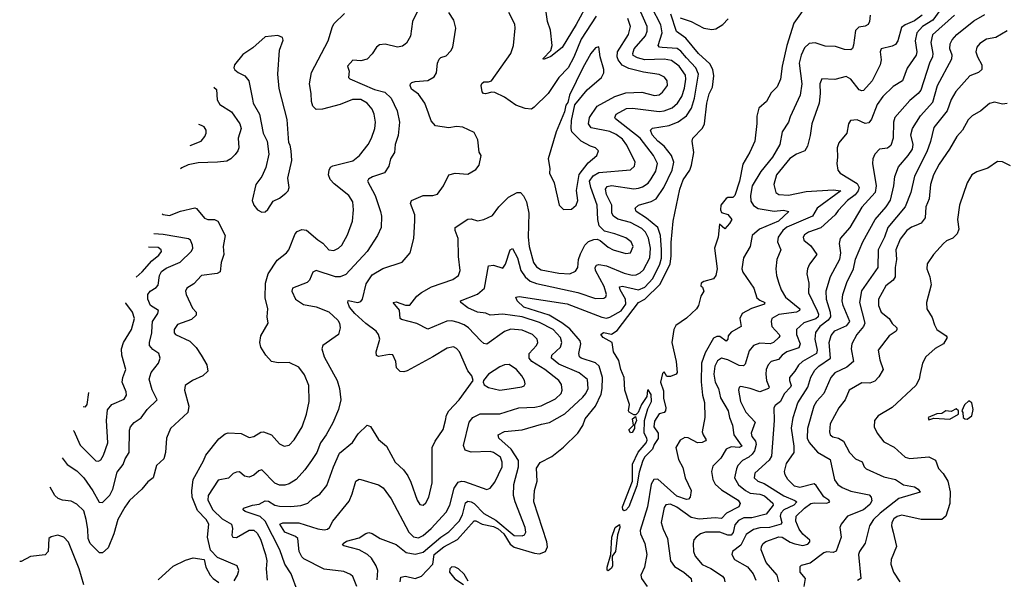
# Model space of a CAD drawing. Extents: x 2133461 to 2293071, y 753526 to 916327.
# Tile 189 of 256: x 2144937 to 2151107, y 874000 to 877507. Entities that reach past the tile are written whole.
import ezdxf

# ---------------------------------------------------------------- set-up
doc = ezdxf.new("R2010")
doc.units = 0

msp = doc.modelspace()

# ---------------------------------------------------------------- linework, layer by layer
at = {"layer": '0CON10XD'}
for points in [[(2147320.9, 873985), (2147325.7, 874014.3), (2147355, 874019.2), (2147415, 874004.8), (2147455, 874019.1), (2147525.8, 874095), (2147535, 874155.7), (2147595, 874202.8), (2147681, 874249), (2147785, 874365.4), (2147795, 874365.9), (2147835.7, 874345.7), (2147905, 874331.5), (2147935, 874316.7), (2147970.3, 874285), (2148010.7, 874220.7), (2148035, 874202), (2148163.3, 874163.3), (2148195, 874159.8), (2148232.7, 874175), (2148244, 874204), (2148240.5, 874235), (2148159.1, 874485), (2148163.8, 874556.2), (2148180.6, 874615), (2148175, 874697.5), (2148198.7, 874731.3), (2148271.3, 874768.7), (2148345, 874828), (2148435, 874915.6), (2148465.8, 874964.2), (2148479.6, 875005), (2148544.6, 875085), (2148579.8, 875160.2), (2148587.4, 875195), (2148589.8, 875265), (2148568.2, 875335), (2148545, 875355.9), (2148455.8, 875385), (2148445, 875394.4), (2148441.5, 875415), (2148453.5, 875475), (2148448.4, 875495), (2148385, 875569.5), (2148335, 875607.8), (2148255, 875655.9), (2148096.4, 875705), (2148053.6, 875745), (2148045, 875768.8), (2148067.8, 875772.2), (2148366.7, 875726.7), (2148585, 875642.1), (2148615, 875637.6), (2148635, 875642.2), (2148705, 875683.3), (2148736.2, 875725), (2148733.7, 875755), (2148698.8, 875815), (2148696.4, 875833.6), (2148715, 875837), (2148815, 875813.8), (2148855, 875831.4), (2148904.1, 875885), (2148947.6, 875975), (2148958.4, 876011.6), (2148958, 876065), (2148952.1, 876155), (2148935, 876204.6), (2148865, 876264), (2148800.5, 876305), (2148793.1, 876325), (2148814.2, 876345), (2148895, 876366.9), (2148925.4, 876385), (2148973.1, 876455), (2149026.6, 876563.4), (2149035.3, 876615), (2149021.6, 876655), (2148974.7, 876715), (2148935, 876746.9), (2148900.8, 876785), (2148890, 876815), (2148902.3, 876827.7), (2149006.9, 876843.1), (2149062.5, 876867.5), (2149115, 876903.9), (2149146.9, 876953.1), (2149165.5, 877014.5), (2149191, 877165), (2149173.5, 877205), (2149115, 877267.6), (2149079.9, 877309.9), (2149056.3, 877326.3), (2148961.9, 877331.9), (2148945.8, 877335.8), (2148937.9, 877345), (2148963.5, 877425), (2148954.1, 877475), (2148842.4, 877695)], [(2148501.2, 877618.8), (2148425, 877476.7), (2148336.3, 877333.7), (2148265, 877275.8), (2148218.3, 877258.3), (2148216.2, 877265), (2148264.2, 877315), (2148274.2, 877345.8), (2148262.1, 877442.1), (2148244.4, 877495), (2148232.6, 877582.6)], [(2149875, 877608.6), (2149788.9, 877485), (2149743.5, 877345), (2149714.7, 877215), (2149705, 877134), (2149683.4, 877086.6), (2149645, 877049.2), (2149616.7, 876995), (2149567.8, 876952.2), (2149556.8, 876903.2), (2149556.4, 876856.4), (2149542.7, 876745), (2149512.9, 876677.1), (2149469.3, 876600.7), (2149446.5, 876495), (2149417.8, 876405), (2149405, 876392.2), (2149375, 876393.3), (2149365, 876386.7), (2149330, 876345), (2149328.6, 876315), (2149335, 876298.8), (2149375, 876285.8), (2149399.2, 876255), (2149385, 876229.2), (2149355, 876196.2), (2149322.5, 876225), (2149314, 876145), (2149290.6, 876075), (2149306.9, 875945), (2149298.8, 875905), (2149285, 875884), (2149225, 875866.2), (2149207.5, 875855), (2149205, 875840), (2149215, 875830), (2149223.3, 875805), (2149205.9, 875774.1), (2149191.2, 875715), (2149178.8, 875695), (2149115, 875636.2), (2149049.4, 875590.6), (2149036.4, 875565), (2149024.5, 875484.5), (2149050, 875365), (2149057.5, 875295), (2149050, 875285), (2149015, 875270), (2148991.7, 875271.7), (2148975, 875300), (2148965, 875290), (2148952.2, 875235), (2148970.9, 875180.9), (2148971.5, 875135), (2148985.8, 875075), (2148984.2, 875055.8), (2148975, 875046.2), (2148945, 875038), (2148915, 874991.2), (2148911.2, 874955), (2148937.3, 874915), (2148937.2, 874882.8), (2148912.7, 874845), (2148901.5, 874815), (2148855, 874766.7), (2148842.7, 874745), (2148819.2, 874670.8), (2148805, 874585.7), (2148754.6, 874455), (2148735, 874432.2), (2148725, 874429.2), (2148715.6, 874435.6), (2148713.6, 874455), (2148776.1, 874615), (2148777.8, 874722.2), (2148812.7, 874797.3), (2148862.2, 874855), (2148867.9, 874872.1), (2148866.9, 874885), (2148849.2, 874915), (2148852.7, 874995), (2148872.6, 875067.4), (2148895.5, 875115), (2148895, 875157.5), (2148875, 875187.5), (2148870, 875185), (2148866.7, 875145), (2148832.5, 875095), (2148812.5, 875045), (2148798.3, 875031.7), (2148785, 875030), (2148757, 875047), (2148752.5, 875055), (2148757.5, 875095), (2148728.8, 875185), (2148723.8, 875265), (2148703.8, 875315), (2148691.7, 875371.7), (2148658.8, 875425), (2148650, 875485), (2148594, 875515), (2148579.2, 875535), (2148595, 875545.7), (2148645, 875537.3), (2148681.4, 875558.6), (2148815, 875733.8), (2148855, 875755.9), (2148949.5, 875850.5), (2149012.2, 875977.8), (2149019, 876025), (2149018.6, 876111.4), (2149031.4, 876245), (2149073.5, 876445), (2149095, 876503.1), (2149136.5, 876563.5), (2149147.3, 876595), (2149161.8, 876675), (2149151.4, 876745), (2149154.4, 876765), (2149215, 876828.1), (2149228.8, 876855), (2149242.8, 876985), (2149257.1, 877042.9), (2149277.9, 877085), (2149285.9, 877155), (2149281.1, 877195), (2149260.8, 877230.8), (2149191.5, 877295), (2149110.9, 877390.9), (2149053.4, 877433.4), (2149018, 877542)], [(2146280.7, 873989.3), (2146302.5, 874025), (2146310, 874055), (2146300, 874085), (2146177.3, 874137.3), (2146131.7, 874181.7), (2146114.6, 874264.6), (2146121.5, 874345), (2146104.6, 874375), (2146051.5, 874431.5), (2146018.1, 874515), (2146014.7, 874555.3), (2146024.6, 874625), (2146088.6, 874741.4), (2146102.4, 874777.6), (2146185, 874880.5), (2146225, 874912.2), (2146243.1, 874916.9), (2146324.4, 874914.4), (2146375, 874889.2), (2146405, 874895.7), (2146448.3, 874921.7), (2146465, 874924.2), (2146515, 874904.4), (2146565, 874848.6), (2146595, 874834.3), (2146625, 874841.4), (2146656.5, 874875), (2146707.3, 874955), (2146734.6, 875035), (2146750.4, 875115), (2146749.1, 875215), (2146721.9, 875281.9), (2146685, 875328.9), (2146625, 875358.1), (2146557.3, 875357.3), (2146515, 875366), (2146480, 875405), (2146448.1, 875455), (2146441.5, 875485), (2146447.1, 875525), (2146494.4, 875605), (2146488.2, 875645), (2146492.2, 875695), (2146474.7, 875765), (2146477, 875855), (2146494.8, 875915.2), (2146549.8, 876000.2), (2146608, 876045), (2146622.9, 876065), (2146663.3, 876165), (2146675, 876180.6), (2146705, 876193.1), (2146735, 876188.1), (2146805, 876127.3), (2146836.5, 876106.5), (2146875, 876065.6), (2146905, 876060), (2146935, 876074.4), (2146955, 876094.4), (2146990.8, 876159.2), (2147021.8, 876245), (2147028.2, 876315), (2147024.4, 876365), (2147000, 876405), (2146908.1, 876478.1), (2146883.1, 876505), (2146872.9, 876535), (2146875.7, 876565), (2146885, 876582), (2146899.6, 876590.4), (2147025, 876623.2), (2147066.9, 876655), (2147121.5, 876725), (2147140.9, 876765), (2147161.5, 876825), (2147166.4, 876865), (2147158.8, 876915), (2147145.8, 876945.8), (2147114, 876984), (2147075, 877007.9), (2147023.1, 877006.9), (2146945, 876976.2), (2146835, 876945.6), (2146795, 876944.4), (2146773.5, 876965), (2146764.5, 876995), (2146763.5, 877045), (2146752.6, 877105), (2146765, 877176.7), (2146869.4, 877375), (2146896, 877465), (2146907, 877483), (2146972, 877545)], [(2147432.5, 877565), (2147397.3, 877495), (2147386.1, 877403.9), (2147360.6, 877359.4), (2147335, 877341.9), (2147305, 877335.6), (2147227.2, 877352.8), (2147191.1, 877348.9), (2147171.9, 877335), (2147145, 877292.5), (2147115, 877260.8), (2147075, 877248.9), (2147025, 877254), (2146991.2, 877215), (2147000.8, 877185), (2146997.5, 877145), (2147005, 877136), (2147159.7, 877069.7), (2147225, 877052), (2147264.8, 877014.8), (2147303.1, 876935), (2147317.1, 876865), (2147309.3, 876780.7), (2147290.5, 876725), (2147285.6, 876675), (2147259.4, 876635), (2147250.6, 876589.4), (2147222.7, 876547.3), (2147147.9, 876522.1), (2147122.5, 876507.5), (2147116.9, 876495), (2147165.3, 876405), (2147197.5, 876305), (2147203.3, 876275), (2147201.9, 876205), (2147178.9, 876155), (2147113.6, 876055), (2146979.6, 875910.4), (2146945, 875896.6), (2146915, 875895.9), (2146794.5, 875935.5), (2146774.4, 875925), (2146753.5, 875875), (2146739, 875861), (2146646.1, 875823.9), (2146641.5, 875805), (2146666.1, 875756.1), (2146715, 875722.5), (2146795, 875706.9), (2146875, 875676.3), (2146930.9, 875625), (2146941.2, 875605), (2146944.4, 875575), (2146934.2, 875535), (2146836.7, 875465), (2146830, 875445), (2146845.7, 875395), (2146926.7, 875245), (2146940.6, 875195), (2146949.4, 875125), (2146935.6, 875065), (2146899.5, 874980.5), (2146858.2, 874905), (2146821.8, 874855), (2146797.9, 874795), (2146765.3, 874744.7), (2146724.4, 874685), (2146670, 874625), (2146625, 874598.5), (2146599.1, 874590.9), (2146565, 874590.8), (2146535, 874601.8), (2146455, 874685.6), (2146435, 874679.5), (2146405, 874652.2), (2146375, 874640.5), (2146345, 874646.7), (2146315, 874672.9), (2146295, 874672.2), (2146275, 874663.1), (2146245, 874633.3), (2146179.7, 874620.3), (2146118.1, 874525), (2146116.6, 874495), (2146147.1, 874435), (2146205, 874379), (2146263.8, 874345), (2146270.9, 874319.1), (2146266.3, 874276.3), (2146273.1, 874265), (2146295, 874261.5), (2146375, 874308.9), (2146405, 874307.7), (2146425, 874288.5), (2146445, 874250.5), (2146478.1, 874155), (2146484.7, 874115), (2146481.6, 874065), (2146488.2, 873995)], [(2146677.8, 873925), (2146638.2, 874035), (2146597.4, 874095), (2146567.8, 874185), (2146474.3, 874364.3), (2146443, 874393), (2146349.2, 874425), (2146337.5, 874435), (2146338.8, 874445), (2146395, 874464.6), (2146438.4, 874471.6), (2146475, 874492.7), (2146495, 874488.8), (2146535, 874465.3), (2146565, 874458.1), (2146635, 874455.3), (2146697.6, 874462.4), (2146742.9, 874477.1), (2146775, 874507.8), (2146816.6, 874533.4), (2146861.7, 874588.3), (2146902.8, 874705), (2146940.3, 874789.8), (2147023.3, 874856.7), (2147058, 874912), (2147115, 874966), (2147135, 874957.5), (2147185, 874875.8), (2147235, 874834.4), (2147290, 874735), (2147341.4, 874685), (2147368.4, 874648.4), (2147388.2, 874608.2), (2147426.7, 874495), (2147445, 874468), (2147465.5, 874464.5), (2147481.7, 874478.3), (2147500, 874515), (2147520.8, 874605), (2147522.5, 874825), (2147540, 874865), (2147590.2, 874939.8), (2147605.4, 874995), (2147611.9, 875028.1), (2147625.5, 875055), (2147690.5, 875125), (2147778.8, 875245), (2147770, 875275), (2147745, 875306.2), (2147693.6, 875425), (2147675, 875446.4), (2147655, 875456.4), (2147615, 875449.4), (2147526.6, 875393.4), (2147365, 875307.1), (2147345, 875299.2), (2147321.7, 875301.7), (2147298, 875325), (2147293.8, 875365), (2147275.8, 875405.8), (2147255, 875408.6), (2147185, 875395.8), (2147172.1, 875402.1), (2147171.5, 875425), (2147193.1, 875505), (2147186.1, 875535), (2147170, 875555), (2147105, 875603.2), (2147036.7, 875665), (2147003.3, 875705), (2146992.5, 875735), (2146995, 875748), (2147055, 875734.5), (2147075, 875740.6), (2147085.4, 875754.6), (2147107.5, 875852.5), (2147145, 875908.2), (2147211.7, 875948.3), (2147332.7, 875987.3), (2147384.3, 876045), (2147407.1, 876135), (2147413.2, 876246.8), (2147412.2, 876285), (2147385.6, 876355), (2147392.5, 876375), (2147465, 876404.5), (2147525, 876405.6), (2147555, 876414.3), (2147592, 876465), (2147626.7, 876535), (2147666.1, 876546.1), (2147745, 876539.2), (2147795, 876568), (2147816, 876595), (2147828.8, 876655), (2147817, 876677), (2147808, 876755), (2147785, 876800), (2147713, 876833), (2147675, 876838.6), (2147625, 876830), (2147542.3, 876842.3), (2147515, 876872.5), (2147499.5, 876920.5), (2147475.5, 876985), (2147435, 877040.6), (2147392.5, 877072.5), (2147383.3, 877095), (2147385.5, 877104.5), (2147395, 877114.3), (2147415, 877120), (2147495, 877126.2), (2147535, 877150), (2147548, 877175), (2147555.7, 877234.3), (2147565, 877260), (2147575, 877269.2), (2147609.4, 877280.6), (2147638.8, 877311.2), (2147651.2, 877335), (2147670, 877455), (2147657.1, 877505), (2147625, 877553.3)], [(2147177.2, 873997.2), (2147181.1, 874055), (2147170.7, 874085), (2147141.7, 874131.7), (2147116.2, 874155), (2147065, 874183.7), (2146968.9, 874208.9), (2146960, 874215), (2146963.3, 874225), (2146985, 874238), (2147065, 874260.5), (2147105, 874287.1), (2147125, 874293.1), (2147146.4, 874286.4), (2147194.7, 874254.7), (2147295, 874217.1), (2147358.1, 874168.1), (2147415, 874156.9), (2147465, 874169.8), (2147575, 874263.1), (2147625, 874297.6), (2147690.5, 874365), (2147710.7, 874405), (2147731.3, 874478.7), (2147745, 874489.4), (2147765, 874486.2), (2147784.6, 874474.6), (2147845, 874413), (2147921.3, 874371.3), (2148035, 874275.3), (2148085, 874271.5), (2148101.2, 874278.8), (2148107.5, 874295), (2148104.7, 874325), (2148041.4, 874485), (2148032.1, 874525), (2148033.6, 874595), (2148062.9, 874705), (2148061.6, 874745), (2148015.9, 874815.9), (2147939.5, 874885), (2147935.6, 874904.4), (2147975, 874925.4), (2148085, 874936.9), (2148207.6, 874972.4), (2148257.1, 874982.9), (2148352.9, 875037.1), (2148465, 875140.4), (2148485, 875163.8), (2148499.7, 875195), (2148495, 875252.9), (2148443.5, 875293.5), (2148315, 875348.8), (2148269.6, 875385), (2148272.1, 875405), (2148325.4, 875455), (2148333.5, 875485), (2148325.9, 875515), (2148280, 875565), (2148195, 875609.8), (2148085.7, 875645), (2147965, 875661.9), (2147885, 875655.4), (2147857.6, 875667.6), (2147805, 875674.8), (2147745, 875700.6), (2147701.4, 875735), (2147699.2, 875745), (2147806.4, 875786.4), (2147848.9, 875825), (2147875, 875963.8), (2147905, 875969.5), (2147965, 875949.2), (2147981.8, 875975), (2148011.1, 876065), (2148025, 876074), (2148055.8, 876015), (2148077.8, 875935), (2148105, 875896.5), (2148135, 875868.1), (2148175, 875853.5), (2148435, 875798.1), (2148545, 875758.8), (2148598, 875762), (2148609.2, 875770.8), (2148613.8, 875785), (2148600.3, 875835), (2148545.4, 875935), (2148542.7, 875955), (2148550.6, 875969.4), (2148565, 875972.5), (2148615, 875965.3), (2148725, 875918.3), (2148775, 875906.4), (2148801, 875909), (2148825, 875919.7), (2148845, 875938.9), (2148885.6, 876015), (2148890.7, 876075), (2148876.9, 876136.9), (2148858.4, 876175), (2148835, 876197.6), (2148765, 876236.1), (2148685, 876257), (2148657.5, 876275), (2148648.1, 876295), (2148647.8, 876345), (2148615, 876412.2), (2148607.5, 876445), (2148619.1, 876460.9), (2148645, 876467.3), (2148785, 876448.1), (2148815, 876450.3), (2148840.3, 876459.7), (2148875, 876482.5), (2148895, 876510), (2148922.8, 876557.2), (2148933.2, 876605), (2148908.6, 876655), (2148825, 876765.7), (2148670.5, 876885), (2148665.6, 876895), (2148674.4, 876915), (2148740.4, 876950.4), (2148776.3, 876953.7), (2148945, 876931), (2148975.8, 876935), (2149025.5, 876955), (2149059.3, 876985), (2149085.2, 877024.8), (2149102.8, 877077.2), (2149111.9, 877135), (2149108.6, 877158.6), (2149070.3, 877215), (2149022.2, 877252.2), (2148975, 877260.6), (2148855, 877256.5), (2148807.7, 877267.7), (2148782.2, 877282.2), (2148779.1, 877295), (2148787.1, 877325), (2148858.1, 877405), (2148868.9, 877435), (2148869.5, 877465), (2148815, 877587.9)], [(2148549.7, 877530.3), (2148455.6, 877385), (2148408.6, 877271.4), (2148373.9, 877206.1), (2148314.8, 877145.2), (2148248.9, 877045), (2148161.3, 876958.7), (2148145, 876946.9), (2148105, 876950), (2148045, 876971.9), (2147975, 877021.9), (2147915, 877051.9), (2147895, 877053.8), (2147855, 877041.5), (2147843.9, 877043.9), (2147835.8, 877055), (2147828.6, 877095), (2147832.8, 877107.2), (2147845, 877116.9), (2147875, 877116.9), (2147892.5, 877125), (2148014.3, 877295), (2148031.1, 877345), (2148041.1, 877455), (2148038.7, 877478.7), (2148001.3, 877551.3)], [(2150702.9, 877565), (2150658.4, 877505), (2150594.8, 877465), (2150559.8, 877425), (2150548.1, 877375), (2150557.8, 877305), (2150554.3, 877285.7), (2150497.6, 877202.4), (2150468.2, 877125), (2150411, 877089), (2150344.8, 877025.2), (2150310.3, 876975), (2150275.2, 876884.8), (2150258.7, 876861.3), (2150235, 876857.3), (2150185, 876880), (2150143.8, 876875), (2150130.6, 876855), (2150121.1, 876795), (2150069.4, 876735), (2150060, 876705), (2150062.2, 876645), (2150056.9, 876605), (2150064.3, 876565), (2150077.5, 876545), (2150185, 876481), (2150197.7, 876455), (2150191.2, 876435), (2150171.4, 876408.6), (2150123.9, 876375), (2150065, 876310.5), (2150047.6, 876285), (2149956.7, 876203.3), (2149880.6, 876175), (2149855, 876158.5), (2149845.6, 876145), (2149851.4, 876125), (2149895, 876089.4), (2149931.9, 876035), (2149885.4, 875974.6), (2149873.3, 875945), (2149869.5, 875915), (2149881.8, 875855), (2149880.7, 875795), (2149935, 875682.7), (2149942, 875662), (2149940.2, 875645), (2149925, 875632.4), (2149851.7, 875608.3), (2149804, 875566), (2149804, 875535), (2149827.2, 875475), (2149820.2, 875449.8), (2149745, 875425.3), (2149714.5, 875405), (2149691.8, 875378.3), (2149645.7, 875365), (2149627.9, 875345), (2149614.7, 875315.3), (2149612.4, 875285), (2149617.2, 875245), (2149632.5, 875205), (2149630, 875195), (2149575, 875175.7), (2149514, 875195), (2149455, 875208.9), (2149445, 875203.8), (2149440.5, 875185), (2149454.1, 875115), (2149488.2, 875048.2), (2149545.7, 874985.7), (2149521.1, 874915), (2149525.4, 874895), (2149547.3, 874865), (2149552.4, 874845), (2149541.2, 874805), (2149526.6, 874783.4), (2149506.4, 874765), (2149467.1, 874745), (2149437.6, 874712.4), (2149428, 874692), (2149417.1, 874635), (2149441.5, 874591.5), (2149485, 874555.7), (2149515, 874540.8), (2149574.4, 874534.4), (2149604, 874524), (2149656.5, 874476.5), (2149658.1, 874465), (2149615, 874407.5), (2149525, 874384.8), (2149475, 874384.4), (2149441.2, 874368.8), (2149418.6, 874341.4), (2149407.3, 874292.7), (2149395, 874275.7), (2149375, 874276.4), (2149325, 874295.6), (2149235, 874294.8), (2149203.5, 874285), (2149175.6, 874265), (2149161.7, 874248.3), (2149158.2, 874225), (2149159.2, 874175), (2149170, 874145), (2149212.7, 874092.7), (2149266.9, 874066.9), (2149340.2, 874020.2), (2149352.2, 874005), (2149354.6, 873985)], [(2147844.5, 876255.5), (2147899.3, 876280.7), (2147940, 876335), (2148000, 876395), (2148055, 876424), (2148075, 876423.8), (2148093.2, 876403.2), (2148112.2, 876365), (2148127.5, 876295), (2148122.2, 876145), (2148130, 876085), (2148157.6, 875985), (2148175, 875958.5), (2148205, 875939.4), (2148315, 875919.5), (2148385, 875914), (2148419.7, 875930.3), (2148434.5, 875955), (2148439.4, 876005), (2148450.1, 876039.9), (2148479.1, 876095), (2148502.1, 876117.9), (2148535, 876130.4), (2148555, 876131.2), (2148575, 876123.6), (2148625, 876082.5), (2148656.2, 876065), (2148735, 876041.1), (2148764.5, 876045.5), (2148780.5, 876085), (2148768.9, 876115), (2148735, 876139.6), (2148665.3, 876165.3), (2148601.2, 876181.2), (2148568.7, 876215), (2148558.9, 876255), (2148555.7, 876345), (2148515.2, 876455), (2148508.5, 876495), (2148530.5, 876529.5), (2148565, 876549.8), (2148765, 876566.5), (2148789.8, 876590.2), (2148793.6, 876615), (2148741, 876721), (2148715, 876757.7), (2148675, 876786.9), (2148635, 876806.1), (2148518.4, 876828.4), (2148501.2, 876855), (2148507.9, 876895), (2148555, 876965.3), (2148666.9, 877025), (2148735, 877048.6), (2148835, 877053.1), (2148915, 877032.5), (2148945, 877036.2), (2148965, 877052.2), (2148996.2, 877095), (2148994.6, 877125), (2148977.8, 877147.8), (2148944.7, 877164.7), (2148845, 877178.2), (2148755, 877201), (2148712.9, 877222.9), (2148687, 877255), (2148680.2, 877275), (2148682.9, 877305), (2148752.4, 877415), (2148765.3, 877465), (2148747.3, 877515)], [(2150591.8, 877535), (2150545, 877500.2), (2150486.5, 877475), (2150461.9, 877458.1), (2150439.1, 877375), (2150425, 877351.8), (2150405, 877340.8), (2150335, 877323.8), (2150330, 877305), (2150335.4, 877255), (2150330, 877225), (2150278.7, 877125), (2150225, 877064.4), (2150215, 877061.1), (2150197.8, 877067.8), (2150145, 877133.5), (2150115, 877150.5), (2150045, 877131.4), (2149964.3, 877135.7), (2149950.6, 877105), (2149953.5, 877045), (2149946.2, 876985), (2149900.4, 876855), (2149889.5, 876780.5), (2149872.7, 876715), (2149856.9, 876685), (2149805, 876664), (2149762.8, 876637.2), (2149680, 876535), (2149662.7, 876475), (2149675.6, 876425), (2149695, 876411.8), (2149755, 876407.3), (2149865, 876429.5), (2150035, 876440.4), (2150082.5, 876435), (2149935, 876325.4), (2149904, 876276), (2149743.9, 876206.1), (2149719.5, 876185), (2149690.7, 876145), (2149685.3, 876115), (2149706.1, 876065), (2149682.1, 876005), (2149674.5, 875945), (2149678.8, 875905), (2149695, 875856.2), (2149709.2, 875815), (2149735, 875768.5), (2149825.5, 875695), (2149822.5, 875685), (2149805, 875674), (2149695, 875660), (2149650.4, 875635), (2149645.3, 875614.7), (2149649.2, 875585), (2149695.3, 875535), (2149699.6, 875525), (2149694.2, 875515.8), (2149661.4, 875485), (2149638.8, 875475), (2149575, 875480), (2149535, 875466.2), (2149508.6, 875431.4), (2149482, 875348), (2149473, 875337), (2149445, 875339.7), (2149375, 875375.2), (2149335, 875385.8), (2149310.2, 875369.8), (2149293.5, 875335), (2149287.2, 875285), (2149294, 875235), (2149315.2, 875195), (2149327.5, 875137.5), (2149377.2, 875055), (2149384, 875015), (2149403.2, 874965), (2149411.6, 874905), (2149462.8, 874835), (2149444.7, 874825.3), (2149395, 874829.8), (2149365, 874815.5), (2149331, 874759), (2149281.1, 874708.9), (2149271.2, 874675), (2149279.7, 874625), (2149295, 874596.2), (2149335, 874561.2), (2149439.7, 874495), (2149452.4, 874475), (2149442.9, 874455), (2149366.2, 874413.8), (2149335, 874380.9), (2149295, 874385.7), (2149195, 874376.1), (2149145, 874387.8), (2149055, 874451.9), (2149015, 874471), (2148985, 874466.9), (2148975, 874449.2), (2148957.3, 874355), (2148968.5, 874315), (2148995.9, 874255), (2149015.5, 874115), (2149039.6, 874079.6), (2149099.5, 874045), (2149144.4, 874005), (2149147.1, 873985)], [(2149075, 877518), (2149145, 877495.7), (2149225, 877453.4), (2149275, 877445.8), (2149299.4, 877450.6), (2149342.5, 877477.5), (2149376.8, 877513.2)], [(2150265.6, 877535), (2150262.2, 877495), (2150253.5, 877476.5), (2150235, 877466.7), (2150195, 877460), (2150175, 877440), (2150162.5, 877347.5), (2150155, 877326.7), (2150145, 877318.8), (2150105, 877321.1), (2150048.6, 877338.6), (2149985, 877342.1), (2149921.7, 877361.7), (2149885, 877357.1), (2149855, 877330), (2149833.1, 877285), (2149821.6, 877235), (2149837.6, 877105), (2149826.8, 877033.2), (2149765, 876898), (2149755, 876864.2), (2149715.6, 876805), (2149701.3, 876725), (2149655.2, 876644.8), (2149582.2, 876555), (2149526.8, 876465), (2149516.1, 876405), (2149519, 876369), (2149535, 876341.8), (2149565, 876323.7), (2149665, 876308.1), (2149722.4, 876312.4), (2149756, 876305), (2149691.2, 876245), (2149572.7, 876195), (2149527.5, 876155), (2149514.4, 876085), (2149472.2, 876015), (2149461.9, 875945), (2149469.2, 875925), (2149536.4, 875825), (2149556.7, 875765), (2149575, 875749.1), (2149606, 875735), (2149605, 875730), (2149603.3, 875725), (2149522.3, 875697.7), (2149464.3, 875665.8), (2149449.5, 875635), (2149458, 875585), (2149395, 875549.6), (2149375.7, 875525.7)], [(2150795.2, 877534.8), (2150656.8, 877413.2), (2150645.7, 877365), (2150658.2, 877295), (2150656.2, 877275), (2150638.1, 877235), (2150583.6, 877065), (2150568.2, 877045), (2150515, 877001.5), (2150421.5, 876895), (2150411.8, 876865), (2150410.6, 876765), (2150395, 876719.2), (2150375, 876702.2), (2150324.5, 876695.5), (2150295.4, 876664.6), (2150283.5, 876635), (2150281.5, 876605), (2150303.5, 876466.5), (2150297.5, 876425), (2150215, 876331.5), (2150138, 876205), (2150079.1, 876135), (2150072.5, 876105), (2150080, 876045), (2150075.2, 876005), (2150015.9, 875895), (2149989.5, 875805), (2149991.2, 875755), (2150015.7, 875675), (2150017.2, 875645), (2150003.2, 875625), (2149950, 875585), (2149923.6, 875546.4), (2149920, 875505), (2149935.2, 875435), (2149930, 875415), (2149842.3, 875365), (2149817.7, 875342.3), (2149795, 875303.6), (2149760.9, 875265), (2149760, 875245), (2149770.6, 875215), (2149767.5, 875205), (2149728.3, 875161.7), (2149705, 875114.6), (2149671.6, 875088.4), (2149663.5, 875075), (2149665.3, 874995), (2149648.3, 874771.7), (2149633.2, 874746.8), (2149542.7, 874665), (2149538.8, 874635), (2149562, 874615), (2149601.1, 874601.1), (2149725, 874523.1), (2149794.7, 874494.8), (2149806, 874485), (2149787.2, 874465), (2149724.9, 874435.1), (2149705.7, 874415), (2149703, 874395), (2149713.2, 874355), (2149709.2, 874345), (2149635, 874323.8), (2149575, 874323.4), (2149535, 874312.2), (2149489.6, 874280.4), (2149456.6, 874213.4), (2149402.9, 874175), (2149400.5, 874155), (2149415.5, 874125), (2149498.2, 874078.2), (2149533.2, 874035), (2149549.1, 873995)], [(2149694.7, 873985), (2149683.9, 874025), (2149613.8, 874105), (2149582.5, 874185), (2149584.4, 874205), (2149596.1, 874223.9), (2149613.2, 874236.8), (2149695, 874265.2), (2149715, 874263.3), (2149765, 874232.5), (2149795, 874222.2), (2149845, 874211.6), (2149875, 874219.6), (2149888.9, 874235), (2149888.9, 874245), (2149845, 874282), (2149820.9, 874315), (2149800.9, 874365), (2149802.9, 874395), (2149855, 874446.7), (2149895, 874474.4), (2149915, 874479.1), (2149995, 874476.5), (2150014, 874485), (2150007.5, 874495), (2149975, 874515.9), (2149928.1, 874588.1), (2149915, 874598.2), (2149825.8, 874575.8), (2149793, 874583), (2149749.6, 874625), (2149733.1, 874655), (2149729.6, 874675), (2149742.8, 874725), (2149789.3, 874795), (2149789.7, 874835), (2149773.8, 874946.2), (2149784.7, 875015), (2149812.5, 875105), (2149875.8, 875205), (2149893.6, 875266.4), (2149919.7, 875310.3), (2149945, 875335.8), (2150018, 875385), (2150009.1, 875485), (2150021.6, 875528.4), (2150045, 875557.5), (2150120.3, 875589.7), (2150139.7, 875615), (2150096.8, 875715), (2150091.6, 875745), (2150094.8, 875785.2), (2150119.7, 875860.3), (2150162.4, 875945), (2150175, 876006.2), (2150221.3, 876115), (2150297.8, 876255), (2150365.8, 876334.2), (2150393.2, 876376.8), (2150414.3, 876465), (2150420, 876525), (2150444, 876585), (2150505.3, 876655), (2150531.4, 876695), (2150535.9, 876725), (2150522.1, 876785), (2150532.3, 876825), (2150582.5, 876905), (2150659.2, 876990.8), (2150688.6, 877095), (2150778, 877262), (2150780.8, 877285), (2150765.9, 877325), (2150767.5, 877355), (2150779.3, 877380.7), (2150810, 877415), (2150915, 877499.3), (2150985, 877540.3)], [(2151125, 877437.9), (2151054, 877395), (2150995, 877384.4), (2150953, 877357), (2150935.7, 877335), (2150929.4, 877305), (2150938.5, 877275), (2150965.6, 877225), (2150965.5, 877194.5), (2150945, 877176.7), (2150890.8, 877155), (2150803, 877057), (2150773.6, 877006.4), (2150749.3, 876935), (2150665, 876830.6), (2150645.2, 876744.8), (2150621.7, 876678.3), (2150543.6, 876526.4), (2150520.3, 876425), (2150486.1, 876333.9), (2150376.9, 876205), (2150357.1, 876145), (2150317.2, 876065), (2150314.7, 875955), (2150213, 875807), (2150199.5, 875735), (2150232.4, 875605), (2150225.4, 875585), (2150183.4, 875535), (2150151.8, 875475), (2150146.8, 875445), (2150161.1, 875365), (2150120.9, 875329.1), (2150045, 875293.2), (2150020.4, 875265), (2149976, 875164), (2149930, 875115), (2149912.5, 875085), (2149874.1, 874945), (2149871.9, 874885), (2149885, 874857.8), (2149935.9, 874795.9), (2150015, 874750.8), (2150043.4, 874623.4), (2150063.3, 874595), (2150091.1, 874575), (2150145, 874552.3), (2150259.7, 874529.7), (2150272.7, 874515), (2150277.3, 874492.7), (2150265, 874468.5), (2150224.4, 874435), (2150125, 874395.7), (2150084.6, 874345.4), (2150076.7, 874325), (2150083.7, 874263.7), (2150054.3, 874175.7), (2150035, 874168.1), (2149995, 874172.4), (2149975, 874166.7), (2149889.7, 874100.3), (2149834.3, 874085.7), (2149825, 874077.5), (2149825.8, 874045), (2149858.9, 874005), (2149850.4, 873955)], [(2146455, 876300), (2146475, 876303.3), (2146491.4, 876318.6), (2146525, 876370), (2146565, 876388.8), (2146605, 876420), (2146619.2, 876435), (2146625.7, 876455), (2146617.1, 876515), (2146642.5, 876625), (2146638.8, 876685), (2146631.7, 876721.7), (2146623.3, 876735), (2146611.9, 876881.9), (2146562.2, 877075), (2146554.5, 877165.5), (2146564.2, 877315.8), (2146588.8, 877378.8), (2146583.3, 877395), (2146555, 877408.8), (2146475, 877398.8), (2146398.3, 877331.7), (2146335, 877290), (2146282.7, 877225), (2146278.5, 877205), (2146285, 877192.2), (2146305, 877175.4), (2146348, 877155), (2146372, 877125), (2146395, 877010), (2146400.6, 876985), (2146438.6, 876915), (2146462.9, 876795), (2146488.1, 876745), (2146498.8, 876665), (2146480, 876580), (2146454.2, 876525), (2146415.9, 876474.1), (2146394, 876375), (2146404, 876345), (2146427.5, 876315), (2146455, 876300)], [(2148345, 876318.6), (2148395, 876320), (2148425, 876343.8), (2148434.3, 876375), (2148426.7, 876436.7), (2148442.6, 876537.4), (2148499, 876611), (2148553.3, 876655), (2148564.2, 876685), (2148545, 876704.4), (2148513.6, 876713.6), (2148455, 876746.2), (2148397.7, 876805), (2148391.8, 876825), (2148394.6, 876875.4), (2148415.7, 876974.3), (2148492.1, 877067.9), (2148582.5, 877145), (2148596.9, 877175), (2148597.5, 877195), (2148574.5, 877275), (2148566.2, 877336.2), (2148545, 877330), (2148515, 877295.7), (2148464.7, 877205), (2148382.5, 877035), (2148371.9, 876988.1), (2148359.4, 876970.6), (2148351.3, 876928.7), (2148299.5, 876805), (2148248.9, 876635), (2148258.5, 876575), (2148256.9, 876545), (2148285.9, 876484.1), (2148318.1, 876345), (2148345, 876318.6)], [(2146154.1, 877083.7), (2146169.4, 877069.4), (2146174.5, 877004.5), (2146190, 876975), (2146265, 876928.9), (2146316.1, 876855), (2146324, 876825), (2146305.5, 876765), (2146310.5, 876705), (2146304.4, 876685), (2146287.7, 876662.3), (2146259.2, 876635), (2146235, 876621.4), (2146176.7, 876613.3), (2146055, 876609.6), (2145993.3, 876596.7), (2145951.8, 876578.2), (2145945, 876573.1)], [(2151125, 876982.9), (2151095, 876977.8), (2151045, 876989.4), (2151015, 876982.9), (2150960, 876935), (2150905, 876904.3), (2150879.8, 876880.2), (2150845.6, 876815), (2150809.4, 876775), (2150763.9, 876696.1), (2150698.3, 876601.7), (2150664.1, 876535), (2150645.3, 876475), (2150636.2, 876385), (2150614.7, 876335), (2150610.9, 876265), (2150585, 876231.1), (2150552.6, 876217.4)], [(2146004.3, 876717.8), (2146073.8, 876746.2), (2146097.1, 876775), (2146106, 876795), (2146106, 876815), (2146092.9, 876835), (2146075.8, 876845), (2146058.9, 876851.2)], [(2151145, 876591.2), (2151095, 876616.7), (2151065, 876617.5), (2151003.4, 876576.6), (2150935, 876554.4), (2150904, 876535), (2150874.3, 876485), (2150825.8, 876345), (2150813.1, 876255), (2150821.9, 876195), (2150811.4, 876165), (2150785, 876137.1), (2150745, 876121.1), (2150725.6, 876105), (2150663.1, 876035), (2150623.4, 875976.6), (2150621.4, 875945), (2150640.6, 875895), (2150647.9, 875845), (2150620, 875735), (2150621.9, 875695), (2150655, 875641.2), (2150669.1, 875595), (2150685, 875565.8), (2150743.3, 875525), (2150748.8, 875515), (2150726.7, 875475), (2150673.7, 875446.3), (2150615, 875394), (2150593.3, 875355), (2150580.4, 875289.6), (2150572.7, 875255), (2150552.2, 875215), (2150403.5, 875076.5), (2150316.4, 875023.6), (2150294, 874995), (2150291.4, 874955), (2150310, 874915), (2150352.1, 874862.1), (2150417.3, 874827.3), (2150485, 874765.6), (2150515, 874757.9), (2150635, 874768.5), (2150675, 874746), (2150694.3, 874695), (2150723.8, 874663.8), (2150752.9, 874615), (2150767.9, 874547.9), (2150765.7, 874475), (2150741.1, 874395), (2150715.4, 874374.6), (2150585, 874374), (2150465, 874402.7), (2150435, 874394.5), (2150415, 874378.6), (2150402.5, 874355), (2150400.5, 874335), (2150409.6, 874295), (2150430.6, 874205), (2150397.8, 874125), (2150396.7, 874095), (2150412.9, 874045), (2150451.4, 873985)], [(2145829, 876290.1), (2145835, 876285.4), (2145875, 876280.8), (2145945, 876307.9), (2146035, 876328.5), (2146045, 876324.4), (2146095, 876263.8), (2146115, 876255.4), (2146157.5, 876255), (2146178, 876245), (2146224.3, 876155), (2146211.4, 876085), (2146216.7, 876035), (2146200, 875985), (2146193.6, 875926.4), (2146175, 875915.6), (2146075, 875904.4), (2146027.8, 875852.2), (2145983.1, 875825), (2145975.6, 875805), (2145979.1, 875785), (2146020, 875700), (2146042.9, 875675), (2146042.2, 875655), (2146012.6, 875627.4), (2145925, 875596), (2145905.5, 875565), (2145905.5, 875545.5), (2145913.1, 875535), (2146001.9, 875491.9), (2146042.1, 875452.1), (2146074.4, 875405), (2146110, 875345), (2146116.2, 875305), (2146085, 875274.2), (2146018.8, 875245), (2145974, 875215), (2145969.4, 875185), (2145997.1, 875085), (2145990, 875045), (2145882.5, 874945), (2145857.1, 874885), (2145851.4, 874795), (2145840.8, 874755), (2145795, 874713.3), (2145772.5, 874635), (2145739.5, 874610.5), (2145703.1, 874565), (2145625, 874493.5), (2145595, 874452.2), (2145552.7, 874375), (2145527.5, 874285), (2145492.1, 874197.9), (2145456, 874165), (2145437.5, 874165), (2145379.3, 874225), (2145365.3, 874255), (2145364.3, 874315), (2145353.3, 874375), (2145339.1, 874429.1), (2145295, 874471.1), (2145259.2, 874489.2), (2145205, 874496.2), (2145177.1, 874507.1), (2145157.8, 874525), (2145127.4, 874577.3)], [(2147050, 873955), (2147025, 874016.7), (2147010, 874030), (2146968.3, 874048.3), (2146845, 874064.4), (2146717.8, 874127.8), (2146705, 874140), (2146688.1, 874175), (2146680, 874255), (2146665, 874268.9), (2146597.9, 874295), (2146566.9, 874345), (2146585, 874353.2), (2146685, 874353.2), (2146805, 874316.6), (2146845, 874310.4), (2146866.2, 874313.8), (2146878.6, 874325), (2146900, 874365), (2147000.6, 874489.4), (2147021.2, 874535), (2147044, 874615), (2147065, 874628), (2147075, 874626), (2147185, 874591.4), (2147215, 874572.2), (2147263.7, 874503.7), (2147375, 874294.4), (2147405, 874266.4), (2147435, 874260), (2147465, 874275.3), (2147515, 874318.4), (2147608.7, 874421.3), (2147631.9, 874465), (2147658.8, 874571.2), (2147685, 874607.7), (2147705, 874615.4), (2147725, 874613.3), (2147865, 874561.9), (2147885, 874570.8), (2147915, 874608.1), (2147959.2, 874705), (2147960.3, 874735), (2147948.9, 874765), (2147905, 874795.3), (2147885, 874801.6), (2147766.7, 874796.7), (2147728.5, 874808.5), (2147718.9, 874838.9), (2147753.6, 874985), (2147775.9, 875014.1), (2147823.1, 875036.9), (2147945, 875036.9), (2148065, 875074.2), (2148165, 875079.4), (2148205, 875087.2), (2148295, 875131.5), (2148329.1, 875165), (2148337.1, 875185), (2148331.8, 875221.8), (2148314.5, 875245), (2148226.9, 875315), (2148145.3, 875365), (2148129.4, 875385), (2148130.3, 875415), (2148174.6, 875465), (2148183.8, 875485), (2148180, 875505), (2148149.5, 875535), (2148085, 875561.7), (2148015, 875568.3), (2147975, 875553.4), (2147865, 875473.3), (2147845, 875478.1), (2147825.6, 875495), (2147749.5, 875575), (2147721.9, 875595), (2147685, 875610.3), (2147645, 875618.8), (2147612.7, 875617.3), (2147495, 875568.5), (2147425, 875602.5), (2147329.2, 875629.2), (2147322, 875635), (2147316.9, 875686.9), (2147277.5, 875735), (2147295, 875738.6), (2147355, 875718.9), (2147381.7, 875718.3), (2147425.8, 875775), (2147455, 875796.9), (2147517.4, 875832.6), (2147650.2, 875879.8), (2147687.5, 875905), (2147696.9, 875935), (2147687.4, 876022.6), (2147685.4, 876135), (2147665.6, 876185), (2147665.7, 876205), (2147745, 876257.8), (2147765, 876258.6), (2147805, 876247.1), (2147844.5, 876255.5)], [(2150552.6, 876217.4), (2150525, 876207.5), (2150495.5, 876185), (2150455, 876131.9), (2150427.8, 876065), (2150430.9, 876005), (2150423.2, 875955), (2150423.9, 875895), (2150410.9, 875875), (2150365, 875839.4), (2150317.8, 875755), (2150318.9, 875715), (2150334.3, 875675), (2150384.4, 875635), (2150405, 875602.9), (2150432.5, 875575), (2150434.3, 875565), (2150429.2, 875555), (2150384.4, 875525), (2150317.5, 875435), (2150327.8, 875375), (2150348.6, 875315), (2150321.4, 875268.6), (2150295, 875242.5), (2150265, 875229.4), (2150215, 875231.9), (2150134.3, 875185), (2150108.8, 875125), (2150069.6, 875075), (2150014.7, 874975), (2150010.6, 874925), (2150016.4, 874906.4), (2150033.3, 874893.3), (2150068.8, 874885), (2150099.5, 874865), (2150136, 874795), (2150175.5, 874755.5), (2150216.4, 874736.4), (2150228, 874705), (2150241.3, 874691.3), (2150352.6, 874642.6), (2150426.1, 874626.1), (2150475, 874592.5), (2150545, 874578.8), (2150567.8, 874565), (2150579.4, 874545), (2150445, 874506.7), (2150329, 874415), (2150287.5, 874375), (2150261.6, 874335), (2150234.6, 874225.4), (2150199.4, 874175), (2150193.6, 874156.4), (2150207.5, 874005), (2150187.3, 873992.7)], [(2145202.4, 874760.4), (2145235, 874720), (2145295, 874680), (2145337.9, 874635), (2145395.3, 874555), (2145434.1, 874484.1), (2145455, 874482.1), (2145502, 874528), (2145520.3, 874565), (2145548.2, 874671.8), (2145585, 874719.4), (2145597.7, 874755), (2145622.7, 874795), (2145625.5, 874935), (2145631.1, 874955), (2145655, 874983.1), (2145698.1, 875011.9), (2145736.5, 875065), (2145799.1, 875125), (2145767.9, 875187.9), (2145747.8, 875255), (2145759.6, 875295), (2145806.4, 875355), (2145817.9, 875385), (2145808.6, 875415), (2145770.6, 875440.6), (2145751.1, 875465), (2145749.5, 875485), (2145765.4, 875545), (2145767.8, 875587.8), (2145768.5, 875615), (2145803.1, 875665), (2145805.6, 875685), (2145757.3, 875715), (2145740, 875755), (2145739.1, 875785), (2145755, 875806.4), (2145791.7, 875828.3), (2145805, 875844.2), (2145812.4, 875905), (2145825, 875929.2), (2145855, 875950.8), (2145942.8, 875987.2), (2146013.7, 876056.3), (2146020.9, 876075), (2146020, 876095), (2146007.9, 876125), (2145994.7, 876134.7), (2145835, 876160.3), (2145777.4, 876164.1)], [(2145666.6, 875893.5), (2145705, 875926.2), (2145764.7, 875995), (2145808.6, 876031.4), (2145824.6, 876055), (2145823.8, 876065), (2145805, 876079.4), (2145743.4, 876081.1)], [(2145273.2, 874933.2), (2145275, 874930.5), (2145315, 874841.1), (2145412.9, 874742.9), (2145430.3, 874739.7), (2145445, 874748.6), (2145462.4, 874777.6), (2145488.9, 874855), (2145479.7, 874995), (2145487.4, 875062.6), (2145514.8, 875095.2), (2145591.1, 875128.9), (2145606.5, 875155), (2145604.5, 875175), (2145579.5, 875235), (2145582.2, 875265), (2145602.2, 875315), (2145577.5, 875405), (2145575.5, 875445), (2145588.2, 875485), (2145637.3, 875565), (2145655.4, 875635), (2145642.9, 875675), (2145601.5, 875731.5), (2145600.8, 875732.9)], [(2149375.7, 875525.7), (2149373.6, 875505), (2149365, 875492.7), (2149325, 875521.2), (2149305, 875521.8), (2149285, 875511.4), (2149231.5, 875418.5), (2149209.4, 875355), (2149208.2, 875238.2), (2149216.7, 875155), (2149228, 875108), (2149230.9, 875015), (2149214.6, 874924.6), (2149218.9, 874905), (2149238, 874875), (2149235, 874867.5), (2149212.7, 874857.3), (2149185, 874854.6), (2149125, 874886.9), (2149105, 874889.5), (2149075, 874871.2), (2149048.9, 874825), (2149065, 874750.8), (2149091.5, 874701.5), (2149107.6, 874635), (2149145, 874556.2), (2149138.3, 874515), (2149127.3, 874502.7), (2149115, 874499.4), (2149055, 874522), (2148935, 874627.5), (2148911.4, 874625), (2148893.8, 874596.2), (2148870.5, 874455), (2148825.6, 874305), (2148827.8, 874285), (2148854.1, 874225), (2148866.7, 874155), (2148851.4, 874075), (2148830, 874025), (2148834.3, 874005), (2148869.4, 873955)], [(2147945, 875185.6), (2148005, 875194.5), (2148083.4, 875206.6), (2148097.4, 875212.6), (2148104.2, 875225), (2148100.8, 875245), (2148084, 875275), (2148049.2, 875315), (2148005, 875345.6), (2147975, 875344.5), (2147945, 875331.1), (2147874, 875285), (2147843.8, 875245), (2147841.2, 875235), (2147848.3, 875218.3), (2147875, 875201.9), (2147945, 875185.6)], [(2145334.1, 875081.9), (2145348.5, 875081.5), (2145358.5, 875095), (2145370.2, 875170)], [(2150875, 875003.3), (2150902.5, 875025), (2150912.5, 875065), (2150902.5, 875105), (2150885, 875117.5), (2150857, 875093), (2150840, 875055), (2150847.5, 875045), (2150850, 875015), (2150860, 875005), (2150875, 875003.3)], [(2148765, 874917.5), (2148753.9, 874936.1), (2148782.5, 874965), (2148777.5, 875005), (2148795, 875020), (2148802.5, 874995), (2148790, 874965), (2148790, 874945), (2148775, 874920), (2148765, 874917.5)], [(2150635, 875000), (2150665, 875010), (2150765, 875003.8), (2150820, 875035), (2150820, 875055), (2150805, 875067.5), (2150775, 875052.5), (2150740, 875055), (2150715, 875040), (2150685, 875037.5), (2150630, 875015), (2150635, 875000)], [(2148625, 874054), (2148617.5, 874057.5), (2148619.1, 874075), (2148641.4, 874155), (2148646.8, 874265), (2148667.9, 874325), (2148695, 874343.8), (2148697.5, 874325), (2148682.2, 874277.8), (2148669.6, 874175), (2148650, 874145), (2148650.7, 874085), (2148645, 874070.6), (2148625, 874054)], [(2145337.8, 873965), (2145310.4, 874065), (2145241.9, 874231.9), (2145213.8, 874265), (2145175, 874275.8), (2145134.2, 874265.8), (2145120, 874255), (2145116, 874175), (2145096.8, 874153.2), (2145005, 874142.5), (2144945, 874111.1), (2144936.7, 874111.9)], [(2145803.8, 873996.2), (2145898.3, 874081.7), (2145975, 874120.8), (2146024, 874134), (2146093, 874123), (2146104.2, 874075), (2146130.8, 874025), (2146148.8, 874005), (2146185, 873979.2)], [(2147748.1, 873988.1), (2147722.6, 874032.6), (2147686, 874065), (2147665, 874076.4), (2147645, 874077.7), (2147632.5, 874065), (2147629.7, 874045), (2147663.5, 874003.5), (2147718.1, 873968.1)]]:
    msp.add_lwpolyline(points, dxfattribs=at)

doc.saveas('drawing.dxf')
